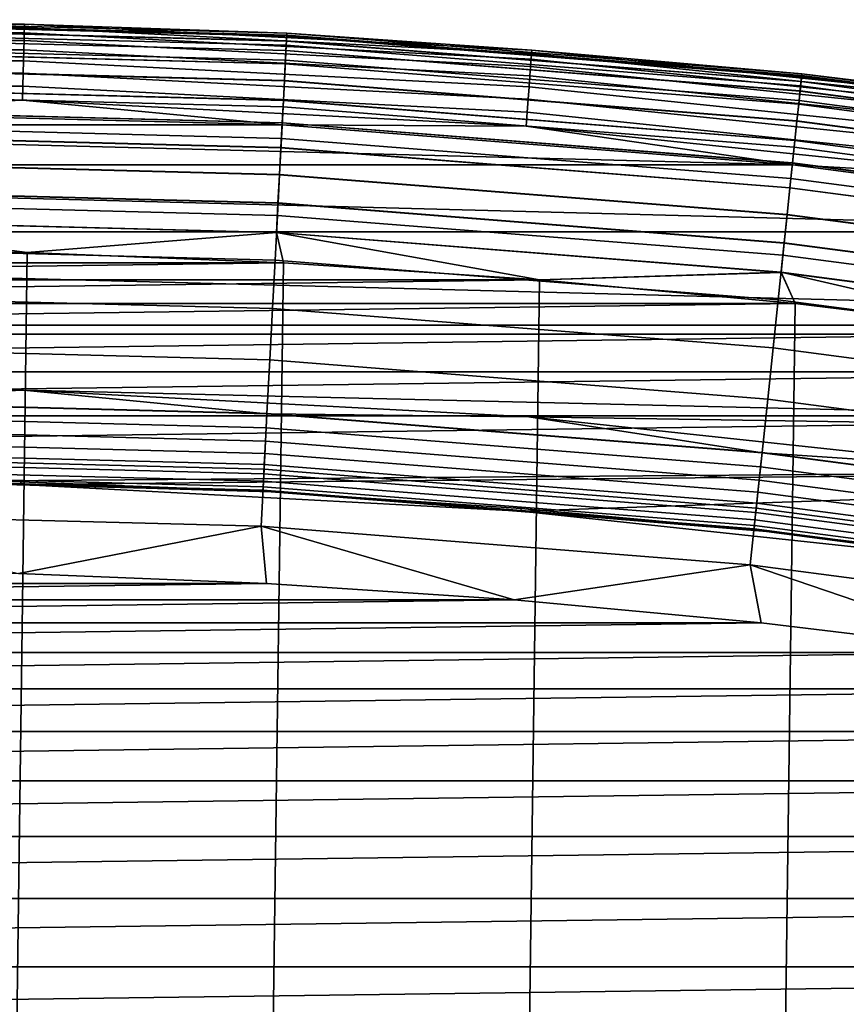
# Model space of a CAD drawing. Header units: metres. Extents: x -22 to 239, y -22 to 22.
# Tile 68 of 256: x 0.54 to 2.34, y 19.35 to 21.5. Entities that reach past the tile are written whole.
import ezdxf

# ---------------------------------------------------------------- set-up
doc = ezdxf.new("R2010")
doc.units = ezdxf.units.M
doc.layers.add('solid_10_151_033_XXX', color=7, linetype='CONTINUOUS')

msp = doc.modelspace()

# ---------------------------------------------------------------- linework, layer by layer
at = {"layer": 'solid_10_151_033_XXX'}
for points in [[(-0.553518, 21.49045, 213.418961), (0, 21.5, 213.449997), (0.553518, 21.49045, 213.418961)], [(-0.553518, 21.49045, 213.418961), (0.553518, 21.49045, 213.418961), (0.55333, 21.483154, 213.388412), (-0.55333, 21.483154, 213.388412)], [(1.125223, 21.470535, 1.3), (0, 21.5, 1.3), (0, 21.5, 212.300003), (1.125223, 21.470535, 212.300003)], [(0, 21.495808, 212.364609), (1.125004, 21.466349, 212.364609), (1.125223, 21.470535, 212.300003), (0, 21.5, 212.300003)], [(1.124999, 21.466263, 1.234737), (0, 21.495722, 1.234737), (0, 21.5, 1.3), (1.125223, 21.470535, 1.3)], [(0, 21.5, 268.75), (1.125223, 21.470535, 268.75), (1.125223, 21.470535, 213.449997), (0, 21.5, 213.449997)], [(0.553518, 21.49045, 213.418961), (0, 21.5, 213.449997), (1.125223, 21.470535, 213.449997)], [(0, 21.493425, 268.875427), (1.124879, 21.46397, 268.875427), (1.125223, 21.470535, 268.75), (0, 21.5, 268.75)], [(0, 21.483114, 212.428833), (1.124339, 21.453672, 212.428833), (1.125004, 21.466349, 212.364609), (0, 21.495808, 212.364609)], [(0, 21.495722, 1.234737), (1.124999, 21.466263, 1.234737), (1.124331, 21.453505, 1.170527), (0, 21.482946, 1.170527)], [(0, 21.473751, 268.999603), (1.123849, 21.444323, 268.999603), (1.124879, 21.46397, 268.875427), (0, 21.493425, 268.875427)], [(0.553518, 21.49045, 213.418961), (1.659085, 21.43346, 213.418961), (1.658522, 21.426186, 213.388412), (0.55333, 21.483154, 213.388412)], [(0.553518, 21.49045, 213.418961), (1.125223, 21.470535, 213.449997), (1.659085, 21.43346, 213.418961)], [(-0.55333, 21.483154, 213.388412), (0.55333, 21.483154, 213.388412), (0.553021, 21.471167, 213.359375), (-0.553021, 21.471167, 213.359375)], [(-0.553021, 21.471167, 213.359375), (0.553021, 21.471167, 213.359375), (0.552599, 21.454781, 213.332565), (-0.552599, 21.454781, 213.332565)], [(0, 21.462139, 212.49086), (1.123242, 21.432726, 212.49086), (1.124339, 21.453672, 212.428833), (0, 21.483114, 212.428833)], [(0, 21.482946, 1.170527), (1.124331, 21.453505, 1.170527), (1.123229, 21.432476, 1.108537), (0, 21.461889, 1.108537)], [(0, 21.441191, 269.121063), (1.122145, 21.411806, 269.121063), (1.123849, 21.444323, 268.999603), (0, 21.473751, 268.999603)], [(0.553021, 21.471167, 213.359375), (1.657597, 21.414228, 213.359375), (1.656332, 21.397886, 213.332565), (0.552599, 21.454781, 213.332565)], [(0.55333, 21.483154, 213.388412), (1.658522, 21.426186, 213.388412), (1.657597, 21.414228, 213.359375), (0.553021, 21.471167, 213.359375)], [(1.124999, 21.466263, 1.234737), (2.246915, 21.377966, 1.234737), (2.245579, 21.365261, 1.170527), (1.124331, 21.453505, 1.170527)], [(1.124339, 21.453672, 212.428833), (2.245597, 21.365429, 212.428833), (2.246924, 21.378052, 212.364609), (1.125004, 21.466349, 212.364609)], [(1.124879, 21.46397, 268.875427), (2.246675, 21.375683, 268.875427), (2.247361, 21.382221, 268.75), (1.125223, 21.470535, 268.75)], [(2.246915, 21.377966, 1.234737), (1.124999, 21.466263, 1.234737), (1.125223, 21.470535, 1.3), (2.247362, 21.382221, 1.3)], [(1.125004, 21.466349, 212.364609), (2.246924, 21.378052, 212.364609), (2.247362, 21.382221, 212.300003), (1.125223, 21.470535, 212.300003)], [(2.247362, 21.382221, 1.3), (1.125223, 21.470535, 1.3), (1.125223, 21.470535, 212.300003), (2.247362, 21.382221, 212.300003)], [(1.125223, 21.470535, 268.75), (2.247361, 21.382221, 268.75), (2.247362, 21.382221, 213.449997), (1.125223, 21.470535, 213.449997)], [(1.659085, 21.43346, 213.418961), (1.125223, 21.470535, 213.449997), (2.247362, 21.382221, 213.449997)], [(-0.552599, 21.454781, 213.332565), (0.552599, 21.454781, 213.332565), (0.552074, 21.434402, 213.30867), (-0.552074, 21.434402, 213.30867)], [(0, 21.433241, 212.549606), (1.121729, 21.403868, 212.549606), (1.123242, 21.432726, 212.49086), (0, 21.462139, 212.49086)], [(0, 21.461889, 1.108537), (1.123229, 21.432476, 1.108537), (1.121712, 21.403542, 1.04983), (0, 21.432915, 1.04983)], [(0.552599, 21.454781, 213.332565), (1.656332, 21.397886, 213.332565), (1.654758, 21.377562, 213.30867), (0.552074, 21.434402, 213.30867)], [(1.122145, 21.411806, 269.121063), (2.241215, 21.323732, 269.121063), (2.244618, 21.356115, 268.999603), (1.123849, 21.444323, 268.999603)], [(1.124331, 21.453505, 1.170527), (2.245579, 21.365261, 1.170527), (2.243378, 21.344318, 1.108537), (1.123229, 21.432476, 1.108537)], [(1.123242, 21.432726, 212.49086), (2.243404, 21.344568, 212.49086), (2.245597, 21.365429, 212.428833), (1.124339, 21.453672, 212.428833)], [(1.123849, 21.444323, 268.999603), (2.244618, 21.356115, 268.999603), (2.246675, 21.375683, 268.875427), (1.124879, 21.46397, 268.875427)], [(-0.552074, 21.434402, 213.30867), (0.552074, 21.434402, 213.30867), (0.551459, 21.410532, 213.288254), (-0.551459, 21.410532, 213.288254)], [(0, 21.396101, 269.238434), (1.119785, 21.366779, 269.238434), (1.122145, 21.411806, 269.121063), (0, 21.441191, 269.121063)], [(0, 21.396915, 212.604065), (1.119828, 21.367592, 212.604065), (1.121729, 21.403868, 212.549606), (0, 21.433241, 212.549606)], [(0, 21.432915, 1.04983), (1.121712, 21.403542, 1.04983), (1.119807, 21.367193, 0.995412), (0, 21.396517, 0.995412)], [(0.552074, 21.434402, 213.30867), (1.654758, 21.377562, 213.30867), (1.652916, 21.353756, 213.288254), (0.551459, 21.410532, 213.288254)], [(1.123229, 21.432476, 1.108537), (2.243378, 21.344318, 1.108537), (2.24035, 21.315502, 1.04983), (1.121712, 21.403542, 1.04983)], [(1.121729, 21.403868, 212.549606), (2.240384, 21.315828, 212.549606), (2.243404, 21.344568, 212.49086), (1.123242, 21.432726, 212.49086)], [(1.658522, 21.426186, 213.388412), (2.759316, 21.312397, 213.388412), (2.757777, 21.300505, 213.359375), (1.657597, 21.414228, 213.359375)], [(1.659085, 21.43346, 213.418961), (2.760253, 21.319633, 213.418961), (2.759316, 21.312397, 213.388412), (1.658522, 21.426186, 213.388412)], [(1.659085, 21.43346, 213.418961), (2.247362, 21.382221, 213.449997), (2.760253, 21.319633, 213.418961)], [(-0.551459, 21.410532, 213.288254), (0.551459, 21.410532, 213.288254), (0.55077, 21.383762, 213.27182), (-0.55077, 21.383762, 213.27182)], [(0.551459, 21.410532, 213.288254), (1.652916, 21.353756, 213.288254), (1.650849, 21.327057, 213.27182), (0.55077, 21.383762, 213.27182)], [(1.119785, 21.366779, 269.238434), (2.236502, 21.278891, 269.238434), (2.241215, 21.323732, 269.121063), (1.122145, 21.411806, 269.121063)], [(1.121712, 21.403542, 1.04983), (2.24035, 21.315502, 1.04983), (2.236545, 21.279305, 0.995412), (1.119807, 21.367193, 0.995412)], [(1.119828, 21.367592, 212.604065), (2.236587, 21.279701, 212.604065), (2.240384, 21.315828, 212.549606), (1.121729, 21.403868, 212.549606)], [(1.657597, 21.414228, 213.359375), (2.757777, 21.300505, 213.359375), (2.755672, 21.284248, 213.332565), (1.656332, 21.397886, 213.332565)], [(-0.55077, 21.383762, 213.27182), (0.55077, 21.383762, 213.27182), (0.550023, 21.354752, 213.259796), (-0.550023, 21.354752, 213.259796)], [(0, 21.353785, 212.65332), (1.117571, 21.32452, 212.65332), (1.119828, 21.367592, 212.604065), (0, 21.396915, 212.604065)], [(0, 21.396517, 0.995412), (1.119807, 21.367193, 0.995412), (1.117547, 21.324059, 0.946215), (0, 21.353321, 0.946215)], [(0, 21.33898, 269.350433), (1.116796, 21.309734, 269.350433), (1.119785, 21.366779, 269.238434), (0, 21.396101, 269.238434)], [(0.55077, 21.383762, 213.27182), (1.650849, 21.327057, 213.27182), (1.648609, 21.298122, 213.259796), (0.550023, 21.354752, 213.259796)], [(1.656332, 21.397886, 213.332565), (2.755672, 21.284248, 213.332565), (2.753055, 21.264032, 213.30867), (1.654758, 21.377562, 213.30867)], [(2.246675, 21.375683, 268.875427), (3.362313, 21.228807, 268.875427), (3.36334, 21.2353, 268.75), (2.247361, 21.382221, 268.75)], [(3.362672, 21.231075, 1.234737), (2.246915, 21.377966, 1.234737), (2.247362, 21.382221, 1.3), (3.363341, 21.2353, 1.3)], [(2.246924, 21.378052, 212.364609), (3.362685, 21.231159, 212.364609), (3.363341, 21.2353, 212.300003), (2.247362, 21.382221, 212.300003)], [(2.247361, 21.382221, 268.75), (3.36334, 21.2353, 268.75), (3.363341, 21.2353, 213.449997), (2.247362, 21.382221, 213.449997)], [(3.363341, 21.2353, 1.3), (2.247362, 21.382221, 1.3), (2.247362, 21.382221, 212.300003), (3.363341, 21.2353, 212.300003)], [(2.760253, 21.319633, 213.418961), (2.247362, 21.382221, 213.449997), (3.363341, 21.2353, 213.449997)], [(1.116796, 21.309734, 269.350433), (2.230531, 21.222082, 269.350433), (2.236502, 21.278891, 269.238434), (1.119785, 21.366779, 269.238434)], [(1.119807, 21.367193, 0.995412), (2.236545, 21.279305, 0.995412), (2.23203, 21.236345, 0.946215), (1.117547, 21.324059, 0.946215)], [(1.117571, 21.32452, 212.65332), (2.232078, 21.236807, 212.65332), (2.236587, 21.279701, 212.604065), (1.119828, 21.367592, 212.604065)], [(1.654758, 21.377562, 213.30867), (2.753055, 21.264032, 213.30867), (2.749989, 21.240353, 213.288254), (1.652916, 21.353756, 213.288254)], [(2.245579, 21.365261, 1.170527), (3.360673, 21.218454, 1.170527), (3.357379, 21.197659, 1.108537), (2.243378, 21.344318, 1.108537)], [(2.243404, 21.344568, 212.49086), (3.357418, 21.197905, 212.49086), (3.3607, 21.218622, 212.428833), (2.245597, 21.365429, 212.428833)], [(2.244618, 21.356115, 268.999603), (3.359235, 21.209373, 268.999603), (3.362313, 21.228807, 268.875427), (2.246675, 21.375683, 268.875427)], [(2.246915, 21.377966, 1.234737), (3.362672, 21.231075, 1.234737), (3.360673, 21.218454, 1.170527), (2.245579, 21.365261, 1.170527)], [(2.245597, 21.365429, 212.428833), (3.3607, 21.218622, 212.428833), (3.362685, 21.231159, 212.364609), (2.246924, 21.378052, 212.364609)], [(-0.550023, 21.354752, 213.259796), (0.550023, 21.354752, 213.259796), (0.549236, 21.324215, 213.252457), (-0.549236, 21.324215, 213.252457)], [(0, 21.304588, 212.696518), (1.114996, 21.275391, 212.696518), (1.117571, 21.32452, 212.65332), (0, 21.353785, 212.65332)], [(0, 21.353321, 0.946215), (1.117547, 21.324059, 0.946215), (1.114969, 21.274872, 0.903084), (0, 21.30407, 0.903084)], [(0, 21.270451, 269.455841), (1.113209, 21.241301, 269.455841), (1.116796, 21.309734, 269.350433), (0, 21.33898, 269.350433)], [(0.550023, 21.354752, 213.259796), (1.648609, 21.298122, 213.259796), (1.646252, 21.267668, 213.252457), (0.549236, 21.324215, 213.252457)], [(1.652916, 21.353756, 213.288254), (2.749989, 21.240353, 213.288254), (2.746551, 21.213795, 213.27182), (1.650849, 21.327057, 213.27182)], [(2.243378, 21.344318, 1.108537), (3.357379, 21.197659, 1.108537), (3.352847, 21.169041, 1.04983), (2.24035, 21.315502, 1.04983)], [(2.240384, 21.315828, 212.549606), (3.352898, 21.169363, 212.549606), (3.357418, 21.197905, 212.49086), (2.243404, 21.344568, 212.49086)], [(2.241215, 21.323732, 269.121063), (3.354141, 21.177214, 269.121063), (3.359235, 21.209373, 268.999603), (2.244618, 21.356115, 268.999603)], [(-0.549236, 21.324215, 213.252457), (0.549236, 21.324215, 213.252457), (-0.000012, 21.299999, 213.25)], [(0.549236, 21.324215, 213.252457), (1.11517, 21.270786, 213.25), (-0.000012, 21.299999, 213.25)], [(0.549236, 21.324215, 213.252457), (1.646252, 21.267668, 213.252457), (1.11517, 21.270786, 213.25)], [(1.117547, 21.324059, 0.946215), (2.23203, 21.236345, 0.946215), (2.226882, 21.187363, 0.903084), (1.114969, 21.274872, 0.903084)], [(1.114996, 21.275391, 212.696518), (2.226936, 21.18788, 212.696518), (2.232078, 21.236807, 212.65332), (1.117571, 21.32452, 212.65332)], [(1.650849, 21.327057, 213.27182), (2.746551, 21.213795, 213.27182), (2.742824, 21.185015, 213.259796), (1.648609, 21.298122, 213.259796)], [(2.236502, 21.278891, 269.238434), (3.347088, 21.132679, 269.238434), (3.354141, 21.177214, 269.121063), (2.241215, 21.323732, 269.121063)], [(2.24035, 21.315502, 1.04983), (3.352847, 21.169041, 1.04983), (3.347153, 21.133091, 0.995412), (2.236545, 21.279305, 0.995412)], [(2.236587, 21.279701, 212.604065), (3.347215, 21.133484, 212.604065), (3.352898, 21.169363, 212.549606), (2.240384, 21.315828, 212.549606)], [(-1.115194, 21.270786, 213.25), (-0.000012, 21.299999, 213.25), (1.11517, 21.270786, 213.25)], [(0, 21.25017, 212.73291), (1.112148, 21.221048, 212.73291), (1.114996, 21.275391, 212.696518), (0, 21.304588, 212.696518)], [(0, 21.30407, 0.903084), (1.114969, 21.274872, 0.903084), (1.112118, 21.220482, 0.866758), (0, 21.249603, 0.866758)], [(1.113209, 21.241301, 269.455841), (2.223367, 21.153929, 269.455841), (2.230531, 21.222082, 269.350433), (1.116796, 21.309734, 269.350433)], [(1.648609, 21.298122, 213.259796), (2.742824, 21.185015, 213.259796), (2.738902, 21.15472, 213.252457), (1.646252, 21.267668, 213.252457)], [(1.114969, 21.274872, 0.903084), (2.226882, 21.187363, 0.903084), (2.221188, 21.133196, 0.866758), (1.112118, 21.220482, 0.866758)], [(1.112148, 21.221048, 212.73291), (2.221248, 21.133759, 212.73291), (2.226936, 21.18788, 212.696518), (1.114996, 21.275391, 212.696518)], [(2.230531, 21.222082, 269.350433), (3.338152, 21.076262, 269.350433), (3.347088, 21.132679, 269.238434), (2.236502, 21.278891, 269.238434)], [(2.236545, 21.279305, 0.995412), (3.347153, 21.133091, 0.995412), (3.340395, 21.090427, 0.946215), (2.23203, 21.236345, 0.946215)], [(2.232078, 21.236807, 212.65332), (3.340468, 21.090883, 212.65332), (3.347215, 21.133484, 212.604065), (2.236587, 21.279701, 212.604065)], [(-2.22726, 21.183231, 213.25), (-1.115194, 21.270786, 213.25), (2.227236, 21.183235, 213.25)], [(-1.115194, 21.270786, 213.25), (1.11517, 21.270786, 213.25), (2.227236, 21.183235, 213.25)], [(0, 21.191269, 269.553528), (1.109065, 21.162228, 269.553528), (1.113209, 21.241301, 269.455841), (0, 21.270451, 269.455841)], [(1.646252, 21.267668, 213.252457), (2.227236, 21.183235, 213.25), (1.11517, 21.270786, 213.25)], [(1.646252, 21.267668, 213.252457), (2.738902, 21.15472, 213.252457), (2.227236, 21.183235, 213.25)], [(0, 21.191463, 212.761887), (1.109075, 21.16242, 212.761887), (1.112148, 21.221048, 212.73291), (0, 21.25017, 212.73291)], [(0, 21.249603, 0.866758), (1.112118, 21.220482, 0.866758), (1.109044, 21.161816, 0.83786), (0, 21.190857, 0.83786)], [(1.109065, 21.162228, 269.553528), (2.215091, 21.075182, 269.553528), (2.223367, 21.153929, 269.455841), (1.113209, 21.241301, 269.455841)], [(2.23203, 21.236345, 0.946215), (3.340395, 21.090427, 0.946215), (3.332691, 21.04178, 0.903084), (2.226882, 21.187363, 0.903084)], [(2.226936, 21.18788, 212.696518), (3.332772, 21.042294, 212.696518), (3.340468, 21.090883, 212.65332), (2.232078, 21.236807, 212.65332)], [(1.112118, 21.220482, 0.866758), (2.221188, 21.133196, 0.866758), (2.215048, 21.074772, 0.83786), (1.109044, 21.161816, 0.83786)], [(1.109075, 21.16242, 212.761887), (2.215111, 21.075373, 212.761887), (2.221248, 21.133759, 212.73291), (1.112148, 21.221048, 212.73291)], [(2.223367, 21.153929, 269.455841), (3.327432, 21.008577, 269.455841), (3.338152, 21.076262, 269.350433), (2.230531, 21.222082, 269.350433)], [(0, 21.129473, 212.782944), (1.105831, 21.100515, 212.782944), (1.109075, 21.16242, 212.761887), (0, 21.191463, 212.761887)], [(0, 21.102303, 269.642365), (1.104409, 21.073383, 269.642365), (1.109065, 21.162228, 269.553528), (0, 21.191269, 269.553528)], [(0, 21.190857, 0.83786), (1.109044, 21.161816, 0.83786), (1.105798, 21.099884, 0.816885), (0, 21.128841, 0.816885)], [(2.226882, 21.187363, 0.903084), (3.332691, 21.04178, 0.903084), (3.32417, 20.987986, 0.866758), (2.221188, 21.133196, 0.866758)], [(2.221248, 21.133759, 212.73291), (3.324259, 20.988544, 212.73291), (3.332772, 21.042294, 212.696518), (2.226936, 21.18788, 212.696518)], [(-3.333247, 21.037571, 213.25), (-2.22726, 21.183231, 213.25), (3.333223, 21.037575, 213.25)], [(-2.22726, 21.183231, 213.25), (2.227236, 21.183235, 213.25), (3.333223, 21.037575, 213.25)], [(2.738902, 21.15472, 213.252457), (3.333223, 21.037575, 213.25), (2.227236, 21.183235, 213.25)], [(1.104409, 21.073383, 269.642365), (2.205791, 20.986702, 269.642365), (2.215091, 21.075182, 269.553528), (1.109065, 21.162228, 269.553528)], [(1.109044, 21.161816, 0.83786), (2.215048, 21.074772, 0.83786), (2.208565, 21.013094, 0.816885), (1.105798, 21.099884, 0.816885)], [(1.105831, 21.100515, 212.782944), (2.208631, 21.013723, 212.782944), (2.215111, 21.075373, 212.761887), (1.109075, 21.16242, 212.761887)], [(2.215091, 21.075182, 269.553528), (3.315045, 20.93037, 269.553528), (3.327432, 21.008577, 269.455841), (2.223367, 21.153929, 269.455841)], [(0, 21.065264, 212.795715), (1.102471, 21.036394, 212.795715), (1.105831, 21.100515, 212.782944), (0, 21.129473, 212.782944)], [(0, 21.128841, 0.816885), (1.105798, 21.099884, 0.816885), (1.102437, 21.035746, 0.804193), (0, 21.064613, 0.804193)], [(2.221188, 21.133196, 0.866758), (3.32417, 20.987986, 0.866758), (3.314981, 20.929964, 0.83786), (2.215048, 21.074772, 0.83786)], [(2.215111, 21.075373, 212.761887), (3.315075, 20.930561, 212.761887), (3.324259, 20.988544, 212.73291), (2.221248, 21.133759, 212.73291)], [(0, 21.004528, 269.721405), (1.099292, 20.975742, 269.721405), (1.104409, 21.073383, 269.642365), (0, 21.102303, 269.642365)], [(1.102471, 21.036394, 212.795715), (2.20192, 20.949865, 212.795715), (2.208631, 21.013723, 212.782944), (1.105831, 21.100515, 212.782944)], [(1.105798, 21.099884, 0.816885), (2.208565, 21.013094, 0.816885), (2.201852, 20.949221, 0.804193), (1.102437, 21.035746, 0.804193)], [(0, 21.065264, 212.795715), (0.000005, 21, 212.800003), (-0.559094, 20.992554, 212.800003), (0.559103, 20.992554, 212.800003)], [(0, 21.064613, 0.804193), (1.102437, 21.035746, 0.804193), (0.559084, 20.992556, 0.8), (-0.000016, 21, 0.8)], [(0, 21.065264, 212.795715), (0.559103, 20.992554, 212.800003), (1.102471, 21.036394, 212.795715)], [(1.099292, 20.975742, 269.721405), (2.195571, 20.889463, 269.721405), (2.205791, 20.986702, 269.642365), (1.104409, 21.073383, 269.642365)], [(2.205791, 20.986702, 269.642365), (3.301127, 20.842499, 269.642365), (3.315045, 20.93037, 269.553528), (2.215091, 21.075182, 269.553528)], [(2.215048, 21.074772, 0.83786), (3.314981, 20.929964, 0.83786), (3.305279, 20.86871, 0.816885), (2.208565, 21.013094, 0.816885)], [(2.208631, 21.013723, 212.782944), (3.305378, 20.869333, 212.782944), (3.315075, 20.930561, 212.761887), (2.215111, 21.075373, 212.761887)], [(-4.430128, 20.8342, 213.25), (-3.333247, 21.037571, 213.25), (4.430104, 20.834206, 213.25)], [(-3.333247, 21.037571, 213.25), (3.333223, 21.037575, 213.25), (4.430104, 20.834206, 213.25)], [(1.102437, 21.035746, 0.804193), (1.11773, 20.970232, 0.8), (0.559084, 20.992556, 0.8)], [(1.102471, 21.036394, 212.795715), (0.559103, 20.992554, 212.800003), (1.117747, 20.970232, 212.800003)], [(1.102437, 21.035746, 0.804193), (2.201852, 20.949221, 0.804193), (1.675681, 20.933037, 0.8), (1.11773, 20.970232, 0.8)], [(1.102471, 21.036394, 212.795715), (1.117747, 20.970232, 212.800003), (1.675695, 20.933037, 212.800003)], [(1.102471, 21.036394, 212.795715), (1.675695, 20.933037, 212.800003), (2.20192, 20.949865, 212.795715)], [(-0.559084, -20.992556, 0.8), (-0.000016, 21, 0.8), (0.559084, 20.992556, 0.8), (0.000016, -21, 0.8)], [(0, 20.899021, 269.789795), (1.09377, 20.870378, 269.789795), (1.099292, 20.975742, 269.721405), (0, 21.004528, 269.721405)], [(2.208565, 21.013094, 0.816885), (3.305279, 20.86871, 0.816885), (3.295232, 20.805273, 0.804193), (2.201852, 20.949221, 0.804193)], [(2.20192, 20.949865, 212.795715), (3.295333, 20.805914, 212.795715), (3.305378, 20.869333, 212.782944), (2.208631, 21.013723, 212.782944)], [(0.559103, 20.992554, 212.800003), (-0.559094, 20.992554, 212.800003), (-1.117738, 20.970232, 212.800003)], [(1.117747, 20.970232, 212.800003), (0.559103, 20.992554, 212.800003), (-1.117738, 20.970232, 212.800003)], [(0.000016, -21, 0.8), (0.559084, 20.992556, 0.8), (1.11773, 20.970232, 0.8), (0.559113, -20.992554, 0.8)], [(1.09377, 20.870378, 269.789795), (2.184542, 20.784533, 269.789795), (2.195571, 20.889463, 269.721405), (1.099292, 20.975742, 269.721405)], [(2.195571, 20.889463, 269.721405), (3.285832, 20.745928, 269.721405), (3.301127, 20.842499, 269.642365), (2.205791, 20.986702, 269.642365)], [(1.117747, 20.970232, 212.800003), (-1.117738, 20.970232, 212.800003), (-1.675687, 20.933037, 212.800003)], [(1.675695, 20.933037, 212.800003), (1.117747, 20.970232, 212.800003), (-1.675687, 20.933037, 212.800003)], [(0.559113, -20.992554, 0.8), (1.11773, 20.970232, 0.8), (1.675681, 20.933037, 0.8), (1.117754, -20.97023, 0.8)], [(2.20192, 20.949865, 212.795715), (1.675695, 20.933037, 212.800003), (2.232365, 20.881008, 212.800003)], [(2.20192, 20.949865, 212.795715), (2.232365, 20.881008, 212.800003), (2.787484, 20.814177, 212.800003)], [(2.20192, 20.949865, 212.795715), (2.787484, 20.814177, 212.800003), (3.295333, 20.805914, 212.795715)], [(1.675695, 20.933037, 212.800003), (-1.675687, 20.933037, 212.800003), (-2.232357, 20.881008, 212.800003)], [(2.232365, 20.881008, 212.800003), (1.675695, 20.933037, 212.800003), (-2.232357, 20.881008, 212.800003)], [(1.117754, -20.97023, 0.8), (1.675681, 20.933037, 0.8), (2.23235, 20.881008, 0.8), (1.675701, -20.933037, 0.8)], [(2.201852, 20.949221, 0.804193), (2.23235, 20.881008, 0.8), (1.675681, 20.933037, 0.8)], [(2.201852, 20.949221, 0.804193), (3.295232, 20.805273, 0.804193), (2.787467, 20.814178, 0.8), (2.23235, 20.881008, 0.8)], [(0, 20.786936, 269.846771), (1.087904, 20.758448, 269.846771), (1.09377, 20.870378, 269.789795), (0, 20.899021, 269.789795)], [(2.184542, 20.784533, 269.789795), (3.269327, 20.641718, 269.789795), (3.285832, 20.745928, 269.721405), (2.195571, 20.889463, 269.721405)], [(2.232365, 20.881008, 212.800003), (-2.232357, 20.881008, 212.800003), (-2.787476, 20.814177, 212.800003)], [(2.787484, 20.814177, 212.800003), (2.232365, 20.881008, 212.800003), (-2.787476, 20.814177, 212.800003)], [(1.087904, 20.758448, 269.846771), (2.172827, 20.673063, 269.846771), (2.184542, 20.784533, 269.789795), (1.09377, 20.870378, 269.789795)], [(1.675701, -20.933037, 0.8), (2.23235, 20.881008, 0.8), (2.787467, 20.814178, 0.8), (2.232371, -20.881006, 0.8)], [(0.551213, 20.692659, 213.25), (-4.430128, 20.8342, 213.25), (4.430104, 20.834206, 213.25), (5.514802, 20.573696, 213.25)], [(0.551213, 20.692659, 213.25), (-0.551236, 20.692659, 213.25), (-4.430128, 20.8342, 213.25)], [(2.787484, 20.814177, 212.800003), (-2.787476, 20.814177, 212.800003), (-3.340655, 20.732582, 212.800003)], [(3.340664, 20.73258, 212.800003), (2.787484, 20.814177, 212.800003), (-3.340655, 20.732582, 212.800003)], [(2.232371, -20.881006, 0.8), (2.787467, 20.814178, 0.8), (3.340644, 20.732584, 0.8), (2.787491, -20.814175, 0.8)], [(0, 20.669506, 269.891693), (1.081758, 20.641178, 269.891693), (1.087904, 20.758448, 269.846771), (0, 20.786936, 269.846771)], [(2.172827, 20.673063, 269.846771), (3.251793, 20.531013, 269.846771), (3.269327, 20.641718, 269.789795), (2.184542, 20.784533, 269.789795)], [(1.081758, 20.641178, 269.891693), (2.160552, 20.556276, 269.891693), (2.172827, 20.673063, 269.846771), (1.087904, 20.758448, 269.846771)], [(3.340664, 20.73258, 212.800003), (-3.340655, 20.732582, 212.800003), (-3.891388, 20.636305, 212.800003)], [(3.891397, 20.636303, 212.800003), (3.340664, 20.73258, 212.800003), (-3.891388, 20.636305, 212.800003)], [(0, 20.668961, 213.252426), (-0.551236, 20.692659, 213.25), (0.551213, 20.692659, 213.25)], [(1.08173, 20.640635, 213.252426), (0, 20.668961, 213.252426), (0.551213, 20.692659, 213.25)], [(1.652158, 20.633961, 213.25), (0.551213, 20.692659, 213.25), (5.514802, 20.573696, 213.25)], [(1.08173, 20.640635, 213.252426), (0.551213, 20.692659, 213.25), (1.652158, 20.633961, 213.25)], [(2.160552, 20.556276, 269.891693), (3.233423, 20.41503, 269.891693), (3.251793, 20.531013, 269.846771), (2.172827, 20.673063, 269.846771)], [(0, 20.548019, 269.924103), (1.0754, 20.519859, 269.924103), (1.081758, 20.641178, 269.891693), (0, 20.669506, 269.891693)], [(1.080131, 20.610121, 213.25972), (0, 20.638405, 213.25972), (0, 20.668961, 213.252426), (1.08173, 20.640635, 213.252426)], [(3.891397, 20.636303, 212.800003), (-3.891388, 20.636305, 212.800003), (-4.439458, 20.525379, 212.800003)], [(-0.545478, 20.486708, 212.800003), (4.439467, 20.525377, 212.800003), (3.891397, 20.636303, 212.800003), (-4.439458, 20.525379, 212.800003)], [(1.078611, 20.581125, 213.271713), (0, 20.609369, 213.271713), (0, 20.638405, 213.25972), (1.080131, 20.610121, 213.25972)], [(1.0754, 20.519859, 269.924103), (2.147853, 20.435455, 269.924103), (2.160552, 20.556276, 269.891693), (1.081758, 20.641178, 269.891693)], [(2.157301, 20.525347, 213.25972), (1.080131, 20.610121, 213.25972), (1.08173, 20.640635, 213.252426), (2.160495, 20.555735, 213.252426)], [(2.160495, 20.555735, 213.252426), (1.08173, 20.640635, 213.252426), (1.652158, 20.633961, 213.25)], [(2.748426, 20.516727, 213.25), (1.652158, 20.633961, 213.25), (5.514802, 20.573696, 213.25)], [(2.160495, 20.555735, 213.252426), (1.652158, 20.633961, 213.25), (2.748426, 20.516727, 213.25)], [(1.077209, 20.554363, 213.288101), (0, 20.582569, 213.288101), (0, 20.609369, 213.271713), (1.078611, 20.581125, 213.271713)], [(2.154266, 20.496469, 213.271713), (1.078611, 20.581125, 213.271713), (1.080131, 20.610121, 213.25972), (2.157301, 20.525347, 213.25972)], [(1.075958, 20.530493, 213.308487), (0, 20.558668, 213.308487), (0, 20.582569, 213.288101), (1.077209, 20.554363, 213.288101)], [(2.151464, 20.469816, 213.288101), (1.077209, 20.554363, 213.288101), (1.078611, 20.581125, 213.271713), (2.154266, 20.496469, 213.271713)], [(1.074889, 20.510105, 213.332367), (0, 20.538252, 213.332367), (0, 20.558668, 213.308487), (1.075958, 20.530493, 213.308487)], [(0, 20.423809, 269.943604), (1.0689, 20.395819, 269.943604), (1.0754, 20.519859, 269.924103), (0, 20.548019, 269.924103)], [(2.148966, 20.446045, 213.308487), (1.075958, 20.530493, 213.308487), (1.077209, 20.554363, 213.288101), (2.151464, 20.469816, 213.288101)], [(2.147853, 20.435455, 269.924103), (3.214418, 20.295038, 269.924103), (3.233423, 20.41503, 269.891693), (2.160552, 20.556276, 269.891693)], [(3.228558, 20.384314, 213.25972), (2.157301, 20.525347, 213.25972), (2.160495, 20.555735, 213.252426), (3.233338, 20.414492, 213.252426)], [(3.233338, 20.414492, 213.252426), (2.160495, 20.555735, 213.252426), (2.748426, 20.516727, 213.25)], [(-0.545478, 20.486708, 212.800003), (0.545478, 20.486708, 212.800003), (4.439467, 20.525377, 212.800003)], [(1.074029, 20.493702, 213.359146), (0, 20.521828, 213.359146), (0, 20.538252, 213.332367), (1.074889, 20.510105, 213.332367)], [(1.0734, 20.481691, 213.388168), (0, 20.509798, 213.388168), (0, 20.521828, 213.359146), (1.074029, 20.493702, 213.359146)], [(0.545478, 20.486708, 212.800003), (1.635142, 20.428635, 212.800003), (4.439467, 20.525377, 212.800003)], [(2.146832, 20.425741, 213.332367), (1.074889, 20.510105, 213.332367), (1.075958, 20.530493, 213.308487), (2.148966, 20.446045, 213.308487)], [(2.720068, 20.312653, 212.800003), (4.984317, 20.399914, 212.800003), (4.439467, 20.525377, 212.800003), (1.635142, 20.428635, 212.800003)], [(3.224016, 20.355635, 213.271713), (2.154266, 20.496469, 213.271713), (2.157301, 20.525347, 213.25972), (3.228558, 20.384314, 213.25972)], [(0, 20.5, 213.25), (0.545525, 20.492744, 213.25), (0.545576, 20.486706, 213.25), (-0.545576, 20.486706, 213.25)], [(0, 20.509798, 213.388168), (1.0734, 20.481691, 213.388168), (1.073016, 20.474365, 213.418716), (0, 20.502462, 213.418716)], [(0, 20.502462, 213.418716), (1.073016, 20.474365, 213.418716), (1.072887, 20.471905, 213.449997), (0, 20.5, 213.449997)], [(0.545525, 20.492744, 213.25), (0, 20.5, 213.25), (0, 20.5, 213.449997), (1.072887, 20.471905, 213.449997)], [(1.0689, 20.395819, 269.943604), (2.134869, 20.311926, 269.943604), (2.147853, 20.435455, 269.924103), (1.0754, 20.519859, 269.924103)], [(2.145115, 20.409407, 213.359146), (1.074029, 20.493702, 213.359146), (1.074889, 20.510105, 213.332367), (2.146832, 20.425741, 213.332367)], [(-0.545576, 20.486706, 213.25), (0.545576, 20.486706, 213.25), (0.545478, 20.486708, 212.800003), (-0.545478, 20.486708, 212.800003)], [(0.545576, 20.486706, 213.25), (1.635147, 20.428635, 213.25), (1.635142, 20.428635, 212.800003), (0.545478, 20.486708, 212.800003)], [(0.545525, 20.492744, 213.25), (1.090784, 20.470957, 213.25), (0.545576, 20.486706, 213.25)], [(0.545525, 20.492744, 213.25), (1.072887, 20.471905, 213.449997), (1.090784, 20.470957, 213.25)], [(1.090784, 20.470957, 213.25), (1.635147, 20.428635, 213.25), (0.545576, 20.486706, 213.25)], [(1.0734, 20.481691, 213.388168), (2.143858, 20.397444, 213.388168), (2.143091, 20.390148, 213.418716), (1.073016, 20.474365, 213.418716)], [(2.143858, 20.397444, 213.388168), (1.0734, 20.481691, 213.388168), (1.074029, 20.493702, 213.359146), (2.145115, 20.409407, 213.359146)], [(3.219823, 20.329165, 213.288101), (2.151464, 20.469816, 213.288101), (2.154266, 20.496469, 213.271713), (3.224016, 20.355635, 213.271713)], [(1.073016, 20.474365, 213.418716), (2.143091, 20.390148, 213.418716), (2.142833, 20.387699, 213.449997), (1.072887, 20.471905, 213.449997)], [(1.635649, 20.434643, 213.25), (1.090784, 20.470957, 213.25), (1.072887, 20.471905, 213.449997), (2.142833, 20.387699, 213.449997)], [(1.090784, 20.470957, 213.25), (1.635649, 20.434643, 213.25), (1.635147, 20.428635, 213.25)], [(3.216084, 20.305555, 213.308487), (2.148966, 20.446045, 213.308487), (2.151464, 20.469816, 213.288101), (3.219823, 20.329165, 213.288101)], [(1.635649, 20.434643, 213.25), (2.179282, 20.383831, 213.25), (1.635147, 20.428635, 213.25)], [(1.635649, 20.434643, 213.25), (2.142833, 20.387699, 213.449997), (2.179282, 20.383831, 213.25)], [(2.134869, 20.311926, 269.943604), (3.194988, 20.172358, 269.943604), (3.214418, 20.295038, 269.924103), (2.147853, 20.435455, 269.924103)], [(3.21289, 20.285393, 213.332367), (2.146832, 20.425741, 213.332367), (2.148966, 20.446045, 213.308487), (3.216084, 20.305555, 213.308487)], [(0, 20.423809, 269.943604), (0.540593, 20.292799, 269.950012), (1.0689, 20.395819, 269.943604)], [(1.635147, 20.428635, 213.25), (2.72005, 20.312658, 213.25), (2.720068, 20.312653, 212.800003), (1.635142, 20.428635, 212.800003)], [(2.179282, 20.383831, 213.25), (2.72005, 20.312658, 213.25), (1.635147, 20.428635, 213.25)], [(3.210321, 20.269169, 213.359146), (2.145115, 20.409407, 213.359146), (2.146832, 20.425741, 213.332367), (3.21289, 20.285393, 213.332367)], [(1.0689, 20.395819, 269.943604), (0.540593, 20.292799, 269.950012), (1.080748, 20.27121, 269.950012)], [(1.0689, 20.395819, 269.943604), (1.080748, 20.27121, 269.950012), (1.620206, 20.235239, 269.950012)], [(1.0689, 20.395819, 269.943604), (1.620206, 20.235239, 269.950012), (2.134869, 20.311926, 269.943604)], [(2.143858, 20.397444, 213.388168), (3.208439, 20.257288, 213.388168), (3.207292, 20.250044, 213.418716), (2.143091, 20.390148, 213.418716)], [(3.208439, 20.257288, 213.388168), (2.143858, 20.397444, 213.388168), (2.145115, 20.409407, 213.359146), (3.210321, 20.269169, 213.359146)], [(2.143091, 20.390148, 213.418716), (3.207292, 20.250044, 213.418716), (3.206907, 20.24761, 213.449997), (2.142833, 20.387699, 213.449997)], [(2.721108, 20.318604, 213.25), (2.179282, 20.383831, 213.25), (2.142833, 20.387699, 213.449997), (3.206907, 20.24761, 213.449997)], [(2.179282, 20.383831, 213.25), (2.721108, 20.318604, 213.25), (2.72005, 20.312658, 213.25)], [(2.134869, 20.311926, 269.943604), (1.620206, 20.235239, 269.950012), (2.158478, 20.184917, 269.950012)], [(2.134869, 20.311926, 269.943604), (2.158478, 20.184917, 269.950012), (2.69519, 20.120287, 269.950012)], [(2.134869, 20.311926, 269.943604), (2.69519, 20.120287, 269.950012), (3.194988, 20.172358, 269.943604)], [(1.080748, 20.27121, 269.950012), (0.540593, 20.292799, 269.950012), (-1.08074, 20.27121, 269.950012)], [(1.080748, 20.27121, 269.950012), (-1.08074, 20.27121, 269.950012), (-1.620199, 20.235241, 269.950012)], [(1.620206, 20.235239, 269.950012), (1.080748, 20.27121, 269.950012), (-1.620199, 20.235241, 269.950012)], [(1.620206, 20.235239, 269.950012), (-1.620199, 20.235241, 269.950012), (-2.15847, 20.184919, 269.950012)], [(2.158478, 20.184917, 269.950012), (1.620206, 20.235239, 269.950012), (-2.15847, 20.184919, 269.950012)], [(2.158478, 20.184917, 269.950012), (-2.15847, 20.184919, 269.950012), (-2.695183, 20.120287, 269.950012)], [(2.69519, 20.120287, 269.950012), (2.158478, 20.184917, 269.950012), (-2.695183, 20.120287, 269.950012)], [(2.69519, 20.120287, 269.950012), (-2.695183, 20.120287, 269.950012), (-3.230058, 20.041374, 269.950012)], [(3.230065, 20.041374, 269.950012), (2.69519, 20.120287, 269.950012), (-3.230058, 20.041374, 269.950012)], [(3.230065, 20.041374, 269.950012), (-3.230058, 20.041374, 269.950012), (-3.76258, 19.948256, 269.950012)], [(3.762588, 19.948256, 269.950012), (3.230065, 20.041374, 269.950012), (-3.76258, 19.948256, 269.950012)], [(3.762588, 19.948256, 269.950012), (-3.76258, 19.948256, 269.950012), (-4.292432, 19.840994, 269.950012)], [(4.29244, 19.840992, 269.950012), (3.762588, 19.948256, 269.950012), (-4.292432, 19.840994, 269.950012)], [(4.29244, 19.840992, 269.950012), (-4.292432, 19.840994, 269.950012), (-4.819305, 19.719643, 269.950012)], [(4.819313, 19.719641, 269.950012), (4.29244, 19.840992, 269.950012), (-4.819305, 19.719643, 269.950012)], [(4.819313, 19.719641, 269.950012), (-4.819305, 19.719643, 269.950012), (-5.342687, 19.584322, 269.950012)], [(5.342694, 19.58432, 269.950012), (4.819313, 19.719641, 269.950012), (-5.342687, 19.584322, 269.950012)], [(5.342694, 19.58432, 269.950012), (-5.342687, 19.584322, 269.950012), (-5.8623, 19.435108, 269.950012)], [(5.862307, 19.435106, 269.950012), (5.342694, 19.58432, 269.950012), (-5.8623, 19.435108, 269.950012)], [(5.862307, 19.435106, 269.950012), (-5.8623, 19.435108, 269.950012), (-6.377798, 19.272095, 269.950012)], [(6.377805, 19.272093, 269.950012), (5.862307, 19.435106, 269.950012), (-6.377798, 19.272095, 269.950012)]]:
    msp.add_3dface(points, dxfattribs=at)

doc.saveas('drawing.dxf')
